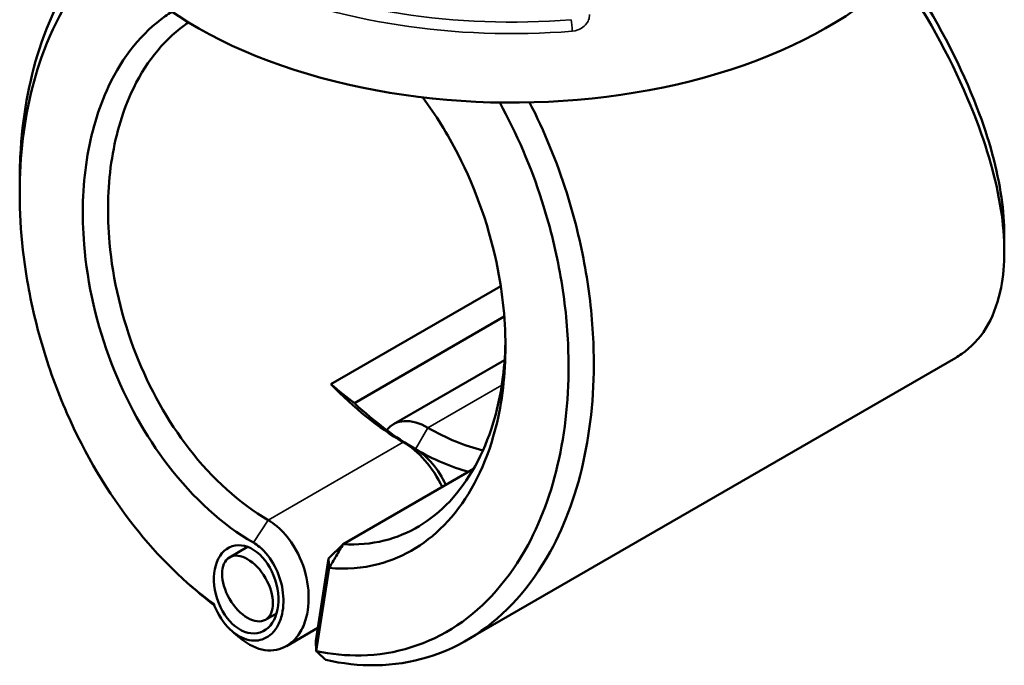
# Model space of a CAD drawing. Header units: millimetres. Extents: x 0 to 926, y 0 to 951.
# Tile 14 of 17: x 669 to 781, y 733 to 807. Entities that reach past the tile are written whole.
import ezdxf

# ---------------------------------------------------------------- set-up
doc = ezdxf.new("R2010")
doc.units = ezdxf.units.MM
doc.layers.add('Visible (ANSI)', color=7, linetype='Continuous', lineweight=50)
doc.layers.add('Visible Narrow (ANSI)', color=7, linetype='Continuous', lineweight=35)

msp = doc.modelspace()

# ---------------------------------------------------------------- linework, layer by layer
at = {"layer": 'Visible (ANSI)'}
for p, q in [((723.686, 776.461), (704.287, 765.261)), ((706.964, 763.082), (724.091, 772.97)), ((775.656, 768.277), (719.79, 736.023)), ((724.124, 768.019), (711.419, 760.684)), ((705.695, 747.001), (720.585, 755.597)), ((704.016, 745.376), (705.695, 747.001)), ((694.772, 746.685), (692.71, 745.495)), ((704.016, 745.376), (702.557, 735.965)), ((704.075, 744.283), (704.016, 745.376)), ((702.603, 734.789), (704.075, 744.283)), ((698.074, 739.1), (696.82, 738.376)), ((702.784, 737.431), (699.212, 735.369)), ((702.557, 735.965), (702.603, 734.789))]:
    msp.add_line(p, q, dxfattribs=at)
for centre, major_axis, start_param, end_param in [((724.973, 826.847), (51, 0), 3.0796893, 6.2480307), ((712.546, 784.379), (15.75, -27.28), 5.1179225, 5.4977871), ((713.96, 785.195), (-16.75, 29.012), 2.0593153, 2.3561945), ((715.374, 753.834), (-3.955, 6.85), 5.4977871, 6.5031065), ((715.374, 786.012), (-15.75, 27.28), 2.3561945, 2.6421871), ((712.546, 752.201), (3.955, -6.85), 1.4340849, 2.3561945), ((713.96, 753.017), (-2.955, 5.118), 4.5289556, 5.4977871), ((713.96, 785.195), (16.75, -29.012), 5.4977871, 5.755615)]:
    msp.add_ellipse(centre, major_axis=major_axis, ratio=0.5773503, start_param=start_param, end_param=end_param, dxfattribs=at)
for centre, major_axis, ratio in [((694.606, 741.843), (1.598, -4.918), 0.6745757), ((694.765, 741.935), (2.055, -3.559), 0.5773503)]:
    msp.add_ellipse(centre, major_axis=major_axis, ratio=ratio, dxfattribs=at)
for points, knots in [([(677.814, 815.636), (675.016, 812.623), (672.771, 808.742), (669.948, 800.553), (669.148, 796.436), (668.859, 792.103), (668.776, 790.857), (668.735, 789.592), (668.736, 788.315)], [0.99498173, 0.99498173, 0.99498173, 0.99498173, 1.36430862, 1.36430862, 1.6699392, 1.6699392, 1.6699392, 1.75788353, 1.75788353, 1.75788353, 1.75788353]), ([(690.908, 740.171), (687.657, 742.521), (684.569, 745.531), (678.811, 752.849), (676.199, 757.244), (673.004, 764.532), (672.037, 767.196), (670.461, 772.615), (669.85, 775.37), (668.761, 782.491), (668.574, 786.848), (668.877, 790.988), (669.181, 795.129), (669.974, 799.052), (672.785, 806.993), (675.063, 810.778), (678.158, 813.933), (678.431, 814.198), (678.709, 814.455)], [-3.038705, -3.038705, -3.038705, -3.038705, -2.7130166, -2.7130166, -2.3600664, -2.3600664, -2.1678181, -2.1678181, -1.9755698, -1.9755698, -1.6699392, -1.6699392, -1.6699392, -1.3643086, -1.3643086, -0.9813053, -0.9813053, -0.9449923, -0.9449923, -0.9449923, -0.9449923]), ([(769.175, 812.159), (769.685, 811.401), (770.183, 810.639), (773.754, 805), (776.28, 800.015), (779.498, 791.499), (780.458, 787.878), (780.909, 784.582), (781.36, 781.287), (781.302, 778.319), (780.388, 774.234), (779.838, 772.839), (778.363, 770.46), (777.438, 769.475), (776.122, 768.559), (775.892, 768.413), (775.656, 768.277)], [-2.2690602, -2.2690602, -2.2690602, -2.2690602, -2.2090074, -2.2090074, -1.8262723, -1.8262723, -1.5205589, -1.5205589, -1.5205589, -1.2148456, -1.2148456, -1.0227075, -1.0227075, -0.8305694, -0.8305694, -0.7914863, -0.7914863, -0.7914863, -0.7914863]), ([(781.21, 782.297), (781.21, 783.646), (781.102, 785.077), (780.886, 786.576), (780.427, 789.75), (779.48, 793.228), (776.349, 801.381), (773.911, 806.136), (770.541, 811.414), (770.121, 812.053), (769.691, 812.69)], [1.37617471, 1.37617471, 1.37617471, 1.37617471, 1.52055895, 1.52055895, 1.52055895, 1.8262723, 1.8262723, 2.20900739, 2.20900739, 2.26203207, 2.26203207, 2.26203207, 2.26203207]), ([(686.122, 807.772), (685.867, 807.612), (685.615, 807.445), (682.714, 805.398), (680.493, 802.647), (677.715, 796.756), (676.87, 793.916), (676.397, 790.861), (675.923, 787.806), (675.821, 784.537), (676.466, 776.669), (677.539, 772.016), (680.863, 763.381), (683.079, 759.386), (688.569, 752.235), (691.922, 749.204), (695.433, 747.177)], [-2.3314732, -2.3314732, -2.3314732, -2.3314732, -2.2926481, -2.2926481, -1.8765384, -1.8765384, -1.5707963, -1.5707963, -1.5707963, -1.2650543, -1.2650543, -0.8489446, -0.8489446, -0.4441773, -0.4441773, 0, 0, 0, 0]), ([(697.12, 749.753), (693.863, 751.634), (690.753, 754.433), (685.637, 761.053), (683.56, 764.756), (680.415, 772.799), (679.379, 777.15), (678.714, 784.549), (678.782, 787.635), (679.2, 790.53), (679.618, 793.424), (680.387, 796.127), (682.955, 801.753), (685.027, 804.398), (687.686, 806.327), (687.852, 806.442), (688.019, 806.554)], [0, 0, 0, 0, 0.4441773, 0.4441773, 0.8489446, 0.8489446, 1.2650543, 1.2650543, 1.5707963, 1.5707963, 1.5707963, 1.8765384, 1.8765384, 2.2926481, 2.2926481, 2.3199185, 2.3199185, 2.3199185, 2.3199185]), ([(704.075, 744.283), (706.007, 744.102), (707.899, 744.248), (712.686, 745.494), (715.407, 747.172), (719.94, 752.121), (721.722, 755.435), (723.658, 762.084), (724.122, 765.173), (724.21, 768.4), (724.297, 771.627), (724.01, 774.991), (722.471, 782.901), (720.905, 787.43), (717.609, 793.844), (716.256, 796.013), (714.771, 797.996)], [-2.7820056, -2.7820056, -2.7820056, -2.7820056, -2.5387317, -2.5387317, -2.1338025, -2.1338025, -1.7175085, -1.7175085, -1.4126154, -1.4126154, -1.4126154, -1.1077222, -1.1077222, -0.6920741, -0.6920741, -0.4597159, -0.4597159, -0.4597159, -0.4597159]), ([(723.575, 797.413), (725.507, 793.891), (727.134, 790.105), (729.249, 783.523), (729.936, 780.792), (730.937, 775.318), (731.252, 772.575), (731.571, 765.567), (731.275, 761.372), (730.501, 757.486), (729.727, 753.6), (728.474, 750.025), (724.7, 743.029), (721.933, 739.89), (715.426, 735.547), (711.675, 734.373), (706.047, 734.264), (704.331, 734.429), (702.603, 734.789)], [-2.4883943, -2.4883943, -2.4883943, -2.4883943, -2.2090074, -2.2090074, -2.0176398, -2.0176398, -1.8262723, -1.8262723, -1.5205589, -1.5205589, -1.5205589, -1.2148456, -1.2148456, -0.8305694, -0.8305694, -0.4409316, -0.4409316, -0.2749359, -0.2749359, -0.2749359, -0.2749359]), ([(703.694, 733.788), (705.616, 733.353), (707.527, 733.147), (713.502, 733.234), (717.41, 734.425), (724.213, 738.876), (727.118, 742.106), (731.104, 749.337), (732.437, 753.041), (733.273, 757.079), (734.108, 761.118), (734.446, 765.488), (734.155, 772.811), (733.841, 775.681), (732.82, 781.419), (732.113, 784.286), (730.091, 790.664), (728.664, 794.139), (726.983, 797.424)], [0.2632913, 0.2632913, 0.2632913, 0.2632913, 0.4409316, 0.4409316, 0.8305694, 0.8305694, 1.2148456, 1.2148456, 1.5205589, 1.5205589, 1.5205589, 1.8262723, 1.8262723, 2.0176398, 2.0176398, 2.2090074, 2.2090074, 2.4514213, 2.4514213, 2.4514213, 2.4514213]), ([(724.22, 770.203), (724.216, 769.936), (724.209, 769.67), (724.199, 769.405), (724.089, 766.37), (723.623, 763.474), (721.738, 757.268), (720.03, 754.196), (715.737, 749.636), (713.178, 748.107), (708.876, 747.033), (707.301, 746.896), (705.695, 747.001)], [1.3860034, 1.3860034, 1.3860034, 1.3860034, 1.4126154, 1.4126154, 1.4126154, 1.7175085, 1.7175085, 2.1338025, 2.1338025, 2.5387317, 2.5387317, 2.7570584, 2.7570584, 2.7570584, 2.7570584]), ([(693.873, 736.316), (694.024, 736.185), (694.178, 736.063), (695.221, 735.302), (696.177, 734.93), (697.968, 734.825), (698.805, 735.059), (699.966, 735.883), (700.364, 736.306), (700.694, 736.82), (701.025, 737.334), (701.287, 737.939), (701.753, 739.687), (701.824, 740.937), (701.495, 743.463), (701.11, 744.735), (699.911, 747.15), (699.059, 748.265), (697.783, 749.329), (697.454, 749.56), (697.12, 749.753)], [-3.3438985, -3.3438985, -3.3438985, -3.3438985, -3.2534201, -3.2534201, -2.7386551, -2.7386551, -2.2519338, -2.2519338, -1.947733, -1.947733, -1.947733, -1.6435322, -1.6435322, -1.1568109, -1.1568109, -0.6861967, -0.6861967, -0.1708723, -0.1708723, 0, 0, 0, 0]), ([(695.433, 747.177), (695.67, 747.04), (695.902, 746.878), (696.807, 746.133), (697.419, 745.356), (698.311, 743.637), (698.616, 742.716), (698.915, 740.84), (698.898, 739.887), (698.598, 738.523), (698.418, 738.042), (698.183, 737.628), (697.947, 737.215), (697.655, 736.868), (696.789, 736.179), (696.148, 735.969), (694.762, 736.016), (694.014, 736.301), (692.542, 737.384), (691.836, 738.242), (691.163, 739.548), (691.027, 739.855), (690.908, 740.171)], [0, 0, 0, 0, 0.1708723, 0.1708723, 0.6861967, 0.6861967, 1.1568109, 1.1568109, 1.6435322, 1.6435322, 1.947733, 1.947733, 1.947733, 2.2519338, 2.2519338, 2.7386551, 2.7386551, 3.2534201, 3.2534201, 3.832456, 3.832456, 4.000852, 4.000852, 4.000852, 4.000852]), ([(704.075, 744.283), (704.344, 744.735), (704.614, 745.188), (705.154, 746.094), (705.424, 746.547), (705.695, 747.001)], [-0.31746243, -0.31746243, -0.31746243, -0.31746243, -0.15890711, -0.15890711, 0, 0, 0, 0]), ([(703.694, 733.788), (703.512, 733.954), (703.331, 734.121), (702.967, 734.454), (702.785, 734.621), (702.603, 734.789)], [-0.26029679, -0.26029679, -0.26029679, -0.26029679, -0.13020283, -0.13020283, 0, 0, 0, 0])]:
    msp.add_open_spline(points, degree=3, knots=knots, dxfattribs=at)
for points in [[(668.736, 787.119), (668.736, 787.517), (668.736, 787.916), (668.736, 788.315)], [(781.21, 782.296), (781.21, 781.666), (781.21, 781.037), (781.21, 780.408)], [(704.287, 765.261), (705.164, 764.509), (706.061, 763.782), (706.964, 763.082)], [(689.097, 741.541), (688.804, 741.793), (688.512, 742.044), (688.219, 742.296)], [(689.097, 741.541), (689.713, 741.012), (690.336, 740.505), (690.966, 740.021)], [(693.873, 736.315), (693.581, 736.567), (693.288, 736.818), (692.995, 737.071)]]:
    msp.add_open_spline(points, degree=3, dxfattribs=at)
msp.add_rational_spline([(707.03, 763.04), (706.997, 763.061), (706.964, 763.082)], [2.37904121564, 2.38161535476, 2.38418719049], degree=2, dxfattribs=at)
at = {"layer": 'Visible Narrow (ANSI)'}
for p, q in [((715.374, 760.292), (723.8, 765.157)), ((713.96, 757.843), (715.374, 760.292)), ((712.546, 758.659), (697.12, 749.753)), ((713.96, 757.843), (712.546, 758.659)), ((695.433, 747.177), (697.12, 749.753))]:
    msp.add_line(p, q, dxfattribs=at)
for centre, major_axis, ratio, start_param, end_param in [((724.973, 835.012), (-49.209, 0), 0.5773503, 0.9096795, 1.7083144), ((724.973, 834.267), (50.205, 0), 0.5773503, 4.0512721, 4.8499071), ((731.719, 806.053), (-0.08, 0.997), 0.1119295, 4.1796972, 5.663227)]:
    msp.add_ellipse(centre, major_axis=major_axis, ratio=ratio, start_param=start_param, end_param=end_param, dxfattribs=at)
msp.add_open_spline([(731.855, 805.554), (732.287, 805.589), (732.716, 805.748), (733.278, 806.165), (733.462, 806.367), (733.696, 806.759), (733.768, 806.941), (733.828, 807.241), (733.839, 807.357), (733.836, 807.472)], degree=3, knots=[-0.31481094, -0.31481094, -0.31481094, -0.31481094, -0.18655676, -0.18655676, -0.10364264, -0.10364264, -0.03986256, -0.03986256, 0, 0, 0, 0], dxfattribs=at)

doc.saveas('drawing.dxf')
